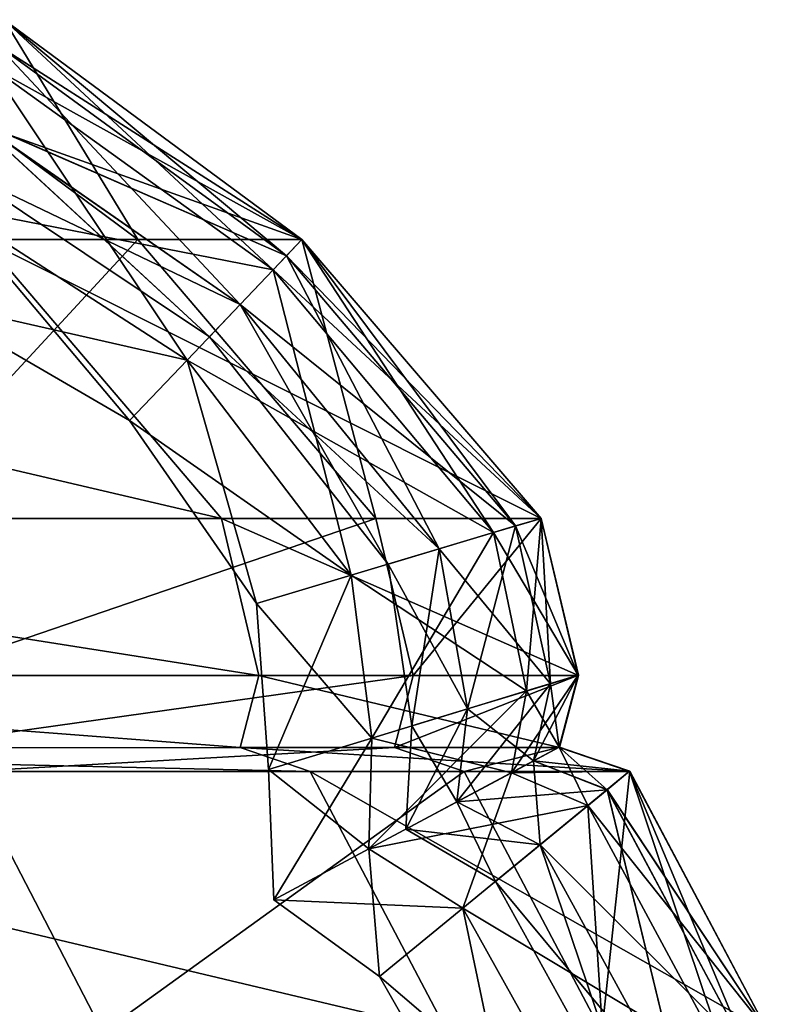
# Model space of a CAD drawing. Header units: millimetres. Extents: x 2387 to 13955, y -4964 to 364.
# Tile 112 of 256: x 4349.16 to 4350.86, y -3066.47 to -3064.23. Entities that reach past the tile are written whole.
import ezdxf

# ---------------------------------------------------------------- set-up
doc = ezdxf.new("R2010")
doc.units = ezdxf.units.MM
doc.header["$MEASUREMENT"] = 0
doc.layers.add('Predefinito', color=7, linetype='Continuous', true_color=0x000000)

# ---------------------------------------------------------------- blocks, each defined once
blk = doc.blocks.new('Blocco 19')
at = {"layer": 'Predefinito'}
for points in [[(905.7139, -790.7521, 100.5813), (906.3871, -791.2522, 100.5138), (905.2671, -791.2522, 53.2125)], [(906.7605, -791.2524, 1033.8804), (906.0837, -790.7522, 1033.8533), (905.363, -790.7523, 1099.2654)], [(905.363, -790.7523, 1099.2654), (906.0363, -791.2524, 1099.3329), (906.7605, -791.2524, 1033.8804)], [(906.3871, -791.2522, 100.5138), (905.7139, -790.7521, 100.5813), (906.0837, -790.7521, 223.9557)], [(906.0835, -790.7521, 828.4639), (906.0522, -790.8583, 829.9167), (906.6952, -791.3209, 829.9182)], [(906.0522, -790.8583, 831.0519), (906.0835, -790.7521, 832.5049), (906.7605, -791.2523, 832.5063)], [(906.0835, -790.752, 816.9714), (906.0667, -790.8091, 823.7943), (906.7255, -791.2892, 823.7963)], [(906.7255, -791.2892, 837.0834), (906.0667, -790.8091, 837.082), (906.0835, -790.7521, 843.6277)], [(906.0667, -790.8091, 826.9911), (906.0835, -790.7521, 828.4639), (906.7605, -791.2523, 828.4654)], [(906.0835, -790.7521, 832.5049), (906.0667, -790.8091, 833.9776), (906.7255, -791.2892, 833.9791)], [(906.7605, -791.2523, 511.7494), (906.0834, -790.752, 511.7465), (906.0835, -790.752, 645.6799)], [(906.7605, -791.2522, 645.6843), (906.0835, -790.752, 645.6799), (906.0834, -790.752, 769.6216)], [(906.0834, -790.752, 769.6216), (906.7605, -791.2522, 769.6265), (906.7605, -791.2522, 645.6843)], [(906.7605, -791.2523, 816.975), (906.7605, -791.2522, 769.6265), (906.0834, -790.752, 769.6216)], [(906.0834, -790.752, 769.6216), (906.0835, -790.752, 816.9714), (906.7605, -791.2523, 816.975)], [(906.7605, -791.2523, 434.4227), (906.0835, -790.752, 434.4212), (906.0834, -790.752, 511.7465)], [(906.0834, -790.752, 511.7465), (906.7605, -791.2523, 511.7494), (906.7605, -791.2523, 434.4227)], [(906.7605, -791.2523, 843.6284), (906.0835, -790.7521, 843.6277), (906.0834, -790.7521, 862.6754)], [(906.0834, -790.7521, 862.6754), (906.7605, -791.2523, 862.6755), (906.7605, -791.2523, 843.6284)], [(906.7605, -791.2523, 862.6755), (906.0834, -790.7521, 862.6754), (906.0835, -790.7521, 902.4497)], [(906.7605, -791.2523, 223.9286), (906.0837, -790.7521, 223.9557), (906.0835, -790.752, 357.2943)], [(906.0835, -790.752, 357.2943), (906.7605, -791.2523, 357.2878), (906.7605, -791.2523, 223.9286)], [(906.0835, -790.752, 645.6799), (906.7605, -791.2522, 645.6843), (906.7605, -791.2523, 511.7494)], [(906.7255, -791.2892, 823.7963), (906.7605, -791.2523, 816.975), (906.0835, -790.752, 816.9714)], [(906.0835, -790.752, 434.4212), (906.7605, -791.2523, 434.4227), (906.7605, -791.2523, 357.2878)], [(906.7605, -791.2523, 357.2878), (906.0835, -790.752, 357.2943), (906.0835, -790.752, 434.4212)], [(906.7605, -791.2524, 960.3763), (906.0835, -790.7521, 960.3695), (906.0837, -790.7522, 1033.8533)], [(906.0835, -790.7521, 843.6277), (906.7605, -791.2523, 843.6284), (906.7255, -791.2892, 837.0834)], [(906.7605, -791.2523, 902.4497), (906.0835, -790.7521, 902.4497), (906.0835, -790.7521, 960.3695)], [(906.0835, -790.7521, 960.3695), (906.7605, -791.2524, 960.3763), (906.7605, -791.2523, 902.4497)], [(906.0835, -790.7521, 902.4497), (906.7605, -791.2523, 902.4497), (906.7605, -791.2523, 862.6755)], [(906.6952, -791.3209, 829.9182), (906.7605, -791.2523, 828.4654), (906.0835, -790.7521, 828.4639)], [(906.7255, -791.2892, 833.9791), (906.7605, -791.2523, 832.5063), (906.0835, -790.7521, 832.5049)], [(906.0837, -790.7521, 223.9557), (906.7605, -791.2523, 223.9286), (906.3871, -791.2522, 100.5138)], [(906.0837, -790.7522, 1033.8533), (906.7605, -791.2524, 1033.8804), (906.7605, -791.2524, 960.3763)], [(906.0667, -790.8091, 823.7943), (906.0163, -790.9802, 826.1548), (906.6202, -791.3997, 826.1564)], [(906.0163, -790.9803, 834.8138), (906.0667, -790.8091, 837.082), (906.7255, -791.2892, 837.0834)], [(906.0163, -790.9802, 826.4138), (906.0667, -790.8091, 826.9911), (906.7255, -791.2892, 826.9927)], [(906.0667, -790.8091, 833.9776), (906.0163, -790.9803, 834.5548), (906.6202, -791.3997, 834.5564)], [(906.7605, -791.2523, 828.4654), (906.7255, -791.2892, 826.9927), (906.0667, -790.8091, 826.9911)], [(906.6202, -791.3997, 826.1564), (906.7255, -791.2892, 823.7963), (906.0667, -790.8091, 823.7943)], [(906.6202, -791.3997, 834.5564), (906.7255, -791.2892, 833.9791), (906.0667, -790.8091, 833.9776)], [(906.0522, -790.8583, 829.9167), (905.9584, -791.177, 830.4343), (906.4993, -791.5268, 830.4359)], [(905.9584, -791.177, 830.5343), (906.0522, -790.8583, 831.0519), (906.6952, -791.3209, 831.0535)], [(906.7605, -791.2523, 832.5063), (906.6952, -791.3209, 831.0535), (906.0522, -790.8583, 831.0519)], [(906.4993, -791.5268, 830.4359), (906.6952, -791.3209, 829.9182), (906.0522, -790.8583, 829.9167)], [(906.0163, -790.9802, 826.1548), (905.9827, -791.0943, 826.2844), (906.5501, -791.4734, 826.2859)], [(905.9827, -791.0943, 826.2844), (906.0163, -790.9802, 826.4138), (906.6202, -791.3997, 826.4154)], [(905.9827, -791.0943, 834.6843), (906.0163, -790.9803, 834.8138), (906.6202, -791.3997, 834.8154)], [(906.0163, -790.9803, 834.5548), (905.9827, -791.0943, 834.6843), (906.5501, -791.4734, 834.6859)], [(906.5501, -791.4734, 826.2859), (906.6202, -791.3997, 826.1564), (906.0163, -790.9802, 826.1548)], [(906.7255, -791.2892, 826.9927), (906.6202, -791.3997, 826.4154), (906.0163, -790.9802, 826.4138)], [(906.7255, -791.2892, 837.0834), (906.6202, -791.3997, 834.8154), (906.0163, -790.9803, 834.8138)], [(906.5501, -791.4734, 834.6859), (906.6202, -791.3997, 834.5564), (906.0163, -790.9803, 834.5548)], [(906.6202, -791.3997, 834.8154), (906.5501, -791.4734, 834.6859), (905.9827, -791.0943, 834.6843)], [(906.6202, -791.3997, 826.4154), (906.5501, -791.4734, 826.2859), (905.9827, -791.0943, 826.2844)], [(905.9584, -791.177, 830.4343), (905.8959, -791.3895, 830.4843), (906.3686, -791.664, 830.4859)], [(905.8959, -791.3895, 830.4843), (905.9584, -791.177, 830.5343), (906.4993, -791.5268, 830.5359)], [(906.3686, -791.664, 830.4859), (906.4993, -791.5268, 830.4359), (905.9584, -791.177, 830.4343)], [(906.6952, -791.3209, 831.0535), (906.4993, -791.5268, 830.5359), (905.9584, -791.177, 830.5343)], [(903.8638, -791.2524, 1133.1046), (904.3975, -791.887, 1133.2129), (906.5775, -791.8869, 1099.3872)], [(906.5775, -791.8869, 1099.3872), (906.0363, -791.2524, 1099.3329), (903.8638, -791.2524, 1133.1046)], [(905.8008, -791.8868, 53.1043), (905.2671, -791.2522, 53.2125), (906.3871, -791.2522, 100.5138)], [(906.3871, -791.2522, 100.5138), (906.9283, -791.8867, 100.4595), (905.8008, -791.8868, 53.1043)], [(907.3041, -791.8868, 1033.9021), (906.7605, -791.2524, 1033.8804), (906.0363, -791.2524, 1099.3329)], [(906.0363, -791.2524, 1099.3329), (906.5775, -791.8869, 1099.3872), (907.3041, -791.8868, 1033.9021)], [(906.9283, -791.8867, 100.4595), (906.3871, -791.2522, 100.5138), (906.7605, -791.2523, 223.9286)], [(906.7605, -791.2523, 828.4654), (906.6952, -791.3209, 829.9182), (907.1962, -791.919, 829.9199)], [(906.6952, -791.3209, 831.0535), (906.7605, -791.2523, 832.5063), (907.3039, -791.8867, 832.5079)], [(906.7605, -791.2523, 816.975), (906.7255, -791.2892, 823.7963), (907.2461, -791.904, 823.7985)], [(907.2461, -791.904, 837.0848), (906.7255, -791.2892, 837.0834), (906.7605, -791.2523, 843.6284)], [(906.7255, -791.2892, 826.9927), (906.7605, -791.2523, 828.4654), (907.3039, -791.8867, 828.467)], [(906.7605, -791.2523, 832.5063), (906.7255, -791.2892, 833.9791), (907.2461, -791.904, 833.9807)], [(906.7605, -791.2522, 645.6843), (907.3039, -791.8866, 645.6887), (907.3039, -791.8866, 511.7523)], [(907.3039, -791.8866, 511.7523), (906.7605, -791.2523, 511.7494), (906.7605, -791.2522, 645.6843)], [(907.3039, -791.8866, 645.6887), (906.7605, -791.2522, 645.6843), (906.7605, -791.2522, 769.6265)], [(906.7605, -791.2522, 769.6265), (907.3039, -791.8866, 769.6315), (907.3039, -791.8866, 645.6887)], [(906.7605, -791.2522, 769.6265), (906.7605, -791.2523, 816.975), (907.3039, -791.8866, 816.9788)], [(907.3039, -791.8866, 816.9788), (907.3039, -791.8866, 769.6315), (906.7605, -791.2522, 769.6265)], [(906.7605, -791.2523, 223.9286), (907.3041, -791.8867, 223.9068), (906.9283, -791.8867, 100.4595)], [(907.3041, -791.8867, 223.9068), (906.7605, -791.2523, 223.9286), (906.7605, -791.2523, 357.2878)], [(906.7605, -791.2523, 357.2878), (907.304, -791.8867, 357.2828), (907.3041, -791.8867, 223.9068)], [(907.2461, -791.904, 823.7985), (907.3039, -791.8866, 816.9788), (906.7605, -791.2523, 816.975)], [(907.3039, -791.8867, 843.6292), (906.7605, -791.2523, 843.6284), (906.7605, -791.2523, 862.6755)], [(906.7605, -791.2523, 862.6755), (907.3039, -791.8867, 862.6757), (907.3039, -791.8867, 843.6292)], [(906.7605, -791.2523, 843.6284), (907.3039, -791.8867, 843.6292), (907.2461, -791.904, 837.0848)], [(907.3039, -791.8866, 434.4242), (906.7605, -791.2523, 434.4227), (906.7605, -791.2523, 511.7494)], [(906.7605, -791.2523, 511.7494), (907.3039, -791.8866, 511.7523), (907.3039, -791.8866, 434.4242)], [(906.7605, -791.2523, 434.4227), (907.3039, -791.8866, 434.4242), (907.304, -791.8867, 357.2828)], [(907.304, -791.8867, 357.2828), (906.7605, -791.2523, 357.2878), (906.7605, -791.2523, 434.4227)], [(907.3039, -791.8867, 902.4497), (906.7605, -791.2523, 902.4497), (906.7605, -791.2524, 960.3763)], [(906.7605, -791.2523, 902.4497), (907.3039, -791.8867, 902.4497), (907.3039, -791.8867, 862.6757)], [(907.3039, -791.8867, 862.6757), (906.7605, -791.2523, 862.6755), (906.7605, -791.2523, 902.4497)], [(907.1962, -791.919, 829.9199), (907.3039, -791.8867, 828.467), (906.7605, -791.2523, 828.4654)], [(907.2461, -791.904, 833.9807), (907.3039, -791.8867, 832.5079), (906.7605, -791.2523, 832.5063)], [(906.7605, -791.2524, 1033.8804), (907.3041, -791.8868, 1033.9021), (907.304, -791.8867, 960.3817)], [(907.304, -791.8867, 960.3817), (906.7605, -791.2524, 960.3763), (906.7605, -791.2524, 1033.8804)], [(906.7605, -791.2524, 960.3763), (907.304, -791.8867, 960.3817), (907.3039, -791.8867, 902.4497)], [(906.7255, -791.2892, 823.7963), (906.6202, -791.3997, 826.1564), (907.0724, -791.956, 826.158)], [(906.6202, -791.3997, 834.8154), (906.7255, -791.2892, 837.0834), (907.2461, -791.904, 837.0848)], [(906.6202, -791.3997, 826.4154), (906.7255, -791.2892, 826.9927), (907.2461, -791.904, 826.9942)], [(906.7255, -791.2892, 833.9791), (906.6202, -791.3997, 834.5564), (907.0724, -791.956, 834.558)], [(907.3039, -791.8867, 828.467), (907.2461, -791.904, 826.9942), (906.7255, -791.2892, 826.9927)], [(907.0724, -791.956, 826.158), (907.2461, -791.904, 823.7985), (906.7255, -791.2892, 823.7963)], [(907.0724, -791.956, 834.558), (907.2461, -791.904, 833.9807), (906.7255, -791.2892, 833.9791)], [(906.6952, -791.3209, 829.9182), (906.4993, -791.5268, 830.4359), (906.8726, -792.0158, 830.4375)], [(906.4993, -791.5268, 830.5359), (906.6952, -791.3209, 831.0535), (907.1962, -791.919, 831.0551)], [(907.3039, -791.8867, 832.5079), (907.1962, -791.919, 831.0551), (906.6952, -791.3209, 831.0535)], [(906.8726, -792.0158, 830.4375), (907.1962, -791.919, 829.9199), (906.6952, -791.3209, 829.9182)], [(906.4993, -791.5268, 830.5359), (906.3686, -791.664, 830.4859), (905.8959, -791.3895, 830.4843)], [(906.6202, -791.3997, 826.1564), (906.5501, -791.4734, 826.2859), (906.9565, -791.9906, 826.2875)], [(906.5501, -791.4734, 834.6859), (906.6202, -791.3997, 834.8154), (907.0724, -791.956, 834.817)], [(906.5501, -791.4734, 826.2859), (906.6202, -791.3997, 826.4154), (907.0724, -791.956, 826.417)], [(906.6202, -791.3997, 834.5564), (906.5501, -791.4734, 834.6859), (906.9565, -791.9907, 834.6874)], [(906.9565, -791.9906, 826.2875), (907.0724, -791.956, 826.158), (906.6202, -791.3997, 826.1564)], [(907.2461, -791.904, 837.0848), (907.0724, -791.956, 834.817), (906.6202, -791.3997, 834.8154)], [(907.2461, -791.904, 826.9942), (907.0724, -791.956, 826.417), (906.6202, -791.3997, 826.4154)], [(906.9565, -791.9907, 834.6874), (907.0724, -791.956, 834.558), (906.6202, -791.3997, 834.5564)], [(907.0724, -791.956, 834.817), (906.9565, -791.9907, 834.6874), (906.5501, -791.4734, 834.6859)], [(907.0724, -791.956, 826.417), (906.9565, -791.9906, 826.2875), (906.5501, -791.4734, 826.2859)], [(906.4993, -791.5268, 830.4359), (906.3686, -791.664, 830.4859), (906.657, -792.0803, 830.4875)], [(906.3686, -791.664, 830.4859), (906.4993, -791.5268, 830.5359), (906.8726, -792.0158, 830.5375)], [(906.657, -792.0803, 830.4875), (906.8726, -792.0158, 830.4375), (906.4993, -791.5268, 830.4359)], [(907.1962, -791.919, 831.0551), (906.8726, -792.0158, 830.5375), (906.4993, -791.5268, 830.5359)], [(906.8726, -792.0158, 830.5375), (906.657, -792.0803, 830.4875), (906.3686, -791.664, 830.4859)], [(906.6623, -792.2441, 1099.3958), (906.5775, -791.8869, 1099.3872), (904.3975, -791.887, 1133.2129)], [(904.3975, -791.887, 1133.2129), (904.4819, -792.2445, 1133.2301), (906.6623, -792.2441, 1099.3958)], [(905.8852, -792.2443, 53.087), (905.8008, -791.8868, 53.1043), (906.9283, -791.8867, 100.4595)], [(906.9283, -791.8867, 100.4595), (907.0132, -792.244, 100.4509), (905.8852, -792.2443, 53.087)], [(907.3888, -792.2439, 1033.9056), (907.3041, -791.8868, 1033.9021), (906.5775, -791.8869, 1099.3872)], [(906.5775, -791.8869, 1099.3872), (906.6623, -792.2441, 1099.3958), (907.3888, -792.2439, 1033.9056)], [(907.0132, -792.244, 100.4509), (906.9283, -791.8867, 100.4595), (907.3041, -791.8867, 223.9068)], [(907.3041, -791.8867, 223.9068), (907.3888, -792.2437, 223.9034), (907.0132, -792.244, 100.4509)], [(907.3039, -791.8867, 828.467), (907.1962, -791.919, 829.9199), (907.2711, -792.2793, 829.9205)], [(907.1962, -791.919, 831.0551), (907.3039, -791.8867, 832.5079), (907.3884, -792.2436, 832.5087)], [(907.3039, -791.8866, 816.9788), (907.2461, -791.904, 823.7985), (907.3254, -792.2628, 823.7993)], [(907.3254, -792.2628, 837.0854), (907.2461, -791.904, 837.0848), (907.3039, -791.8867, 843.6292)], [(907.2461, -791.904, 826.9942), (907.3039, -791.8867, 828.467), (907.3884, -792.2436, 828.4677)], [(907.3039, -791.8867, 832.5079), (907.2461, -791.904, 833.9807), (907.3254, -792.2628, 833.9814)], [(907.2711, -792.2793, 829.9205), (907.3884, -792.2436, 828.4677), (907.3039, -791.8867, 828.467)], [(907.3884, -792.2435, 645.6906), (907.3039, -791.8866, 645.6887), (907.3039, -791.8866, 769.6315)], [(907.3039, -791.8866, 769.6315), (907.3884, -792.2435, 769.6337), (907.3884, -792.2435, 645.6906)], [(907.3039, -791.8866, 645.6887), (907.3884, -792.2435, 645.6906), (907.3884, -792.2436, 511.7536)], [(907.3884, -792.2436, 511.7536), (907.3039, -791.8866, 511.7523), (907.3039, -791.8866, 645.6887)], [(907.3884, -792.2436, 816.9805), (907.3884, -792.2435, 769.6337), (907.3039, -791.8866, 769.6315)], [(907.3039, -791.8866, 769.6315), (907.3039, -791.8866, 816.9788), (907.3884, -792.2436, 816.9805)], [(907.3254, -792.2628, 823.7993), (907.3884, -792.2436, 816.9805), (907.3039, -791.8866, 816.9788)], [(907.3884, -792.2436, 434.4248), (907.3039, -791.8866, 434.4242), (907.3039, -791.8866, 511.7523)], [(907.3039, -791.8866, 511.7523), (907.3884, -792.2436, 511.7536), (907.3884, -792.2436, 434.4248)], [(907.3039, -791.8866, 434.4242), (907.3884, -792.2436, 434.4248), (907.3885, -792.2436, 357.2821)], [(907.3885, -792.2436, 357.2821), (907.304, -791.8867, 357.2828), (907.3039, -791.8866, 434.4242)], [(907.3884, -792.2436, 843.6296), (907.3039, -791.8867, 843.6292), (907.3039, -791.8867, 862.6757)], [(907.3039, -791.8867, 862.6757), (907.3884, -792.2437, 862.6758), (907.3884, -792.2436, 843.6296)], [(907.3039, -791.8867, 843.6292), (907.3884, -792.2436, 843.6296), (907.3254, -792.2628, 837.0854)], [(907.3884, -792.2437, 902.4497), (907.3039, -791.8867, 902.4497), (907.304, -791.8867, 960.3817)], [(907.3039, -791.8867, 902.4497), (907.3884, -792.2437, 902.4497), (907.3884, -792.2437, 862.6758)], [(907.3884, -792.2437, 862.6758), (907.3039, -791.8867, 862.6757), (907.3039, -791.8867, 902.4497)], [(907.3254, -792.2628, 833.9814), (907.3884, -792.2436, 832.5087), (907.3039, -791.8867, 832.5079)], [(907.3885, -792.2437, 960.3826), (907.304, -791.8867, 960.3817), (907.3041, -791.8868, 1033.9021)], [(907.3888, -792.2437, 223.9034), (907.3041, -791.8867, 223.9068), (907.304, -791.8867, 357.2828)], [(907.304, -791.8867, 357.2828), (907.3885, -792.2436, 357.2821), (907.3888, -792.2437, 223.9034)], [(907.304, -791.8867, 960.3817), (907.3885, -792.2437, 960.3826), (907.3884, -792.2437, 902.4497)], [(907.3041, -791.8868, 1033.9021), (907.3888, -792.2439, 1033.9056), (907.3885, -792.2437, 960.3826)], [(907.2461, -791.904, 823.7985), (907.0724, -791.956, 826.158), (907.1365, -792.3203, 826.1587)], [(907.0724, -791.956, 834.817), (907.2461, -791.904, 837.0848), (907.3254, -792.2628, 837.0854)], [(907.0724, -791.956, 826.417), (907.2461, -791.904, 826.9942), (907.3254, -792.2628, 826.9949)], [(907.2461, -791.904, 833.9807), (907.0724, -791.956, 834.558), (907.1365, -792.3203, 834.5587)], [(907.1365, -792.3203, 826.1587), (907.3254, -792.2628, 823.7993), (907.2461, -791.904, 823.7985)], [(907.1365, -792.3203, 834.5587), (907.3254, -792.2628, 833.9814), (907.2461, -791.904, 833.9807)], [(907.3884, -792.2436, 828.4677), (907.3254, -792.2628, 826.9949), (907.2461, -791.904, 826.9942)], [(907.1962, -791.919, 829.9199), (906.8726, -792.0158, 830.4375), (906.9192, -792.3864, 830.4382)], [(906.8726, -792.0158, 830.5375), (907.1962, -791.919, 831.0551), (907.2711, -792.2793, 831.0558)], [(906.9192, -792.3864, 830.4382), (907.2711, -792.2793, 829.9205), (907.1962, -791.919, 829.9199)], [(907.3884, -792.2436, 832.5087), (907.2711, -792.2793, 831.0558), (907.1962, -791.919, 831.0551)], [(907.0724, -791.956, 826.158), (906.9565, -791.9906, 826.2875), (907.0105, -792.3586, 826.2881)], [(906.9565, -791.9907, 834.6874), (907.0724, -791.956, 834.817), (907.1365, -792.3203, 834.8176)], [(906.9565, -791.9906, 826.2875), (907.0724, -791.956, 826.417), (907.1365, -792.3203, 826.4177)], [(907.0724, -791.956, 834.558), (906.9565, -791.9907, 834.6874), (907.0105, -792.3586, 834.6882)], [(907.0105, -792.3586, 826.2881), (907.1365, -792.3203, 826.1587), (907.0724, -791.956, 826.158)], [(907.0105, -792.3586, 834.6882), (907.1365, -792.3203, 834.5587), (907.0724, -791.956, 834.558)], [(907.3254, -792.2628, 837.0854), (907.1365, -792.3203, 834.8176), (907.0724, -791.956, 834.817)], [(907.3254, -792.2628, 826.9949), (907.1365, -792.3203, 826.4177), (907.0724, -791.956, 826.417)], [(907.1365, -792.3203, 826.4177), (907.0105, -792.3586, 826.2881), (906.9565, -791.9906, 826.2875)], [(907.1365, -792.3203, 834.8176), (907.0105, -792.3586, 834.6882), (906.9565, -791.9907, 834.6874)], [(906.8726, -792.0158, 830.4375), (906.657, -792.0803, 830.4875), (906.6847, -792.4578, 830.4882)], [(906.657, -792.0803, 830.4875), (906.8726, -792.0158, 830.5375), (906.9192, -792.3864, 830.5381)], [(906.6847, -792.4578, 830.4882), (906.9192, -792.3864, 830.4382), (906.8726, -792.0158, 830.4375)], [(907.2711, -792.2793, 831.0558), (906.9192, -792.3864, 830.5381), (906.8726, -792.0158, 830.5375)], [(906.9192, -792.3864, 830.5381), (906.6847, -792.4578, 830.4882), (906.657, -792.0803, 830.4875)], [(904.4819, -792.2445, 1133.2301), (904.4405, -792.4087, 1133.2218), (906.6198, -792.4081, 1099.3916)], [(906.6198, -792.4081, 1099.3916), (906.6623, -792.2441, 1099.3958), (904.4819, -792.2445, 1133.2301)], [(905.8439, -792.4085, 53.0953), (905.8852, -792.2443, 53.087), (907.0132, -792.244, 100.4509)], [(907.0132, -792.244, 100.4509), (906.9706, -792.4079, 100.4551), (905.8439, -792.4085, 53.0953)], [(906.6623, -792.2441, 1099.3958), (906.6198, -792.4081, 1099.3916), (907.3458, -792.4077, 1033.9038)], [(907.3458, -792.4077, 1033.9038), (907.3888, -792.2439, 1033.9056), (906.6623, -792.2441, 1099.3958)], [(907.3888, -792.2437, 223.9034), (907.3458, -792.4076, 223.9051), (906.9706, -792.4079, 100.4551)], [(906.9706, -792.4079, 100.4551), (907.0132, -792.244, 100.4509), (907.3888, -792.2437, 223.9034)], [(907.3884, -792.2436, 828.4677), (907.2711, -792.2793, 829.9205), (907.237, -792.4653, 829.9208)], [(907.237, -792.4653, 829.9208), (907.3451, -792.4074, 828.4679), (907.3884, -792.2436, 828.4677)], [(907.2711, -792.2793, 831.0558), (907.3884, -792.2436, 832.5087), (907.3451, -792.4074, 832.5089)], [(907.3884, -792.2436, 816.9805), (907.3254, -792.2628, 823.7993), (907.287, -792.4384, 823.7997)], [(907.287, -792.4384, 823.7997), (907.3451, -792.4073, 816.9811), (907.3884, -792.2436, 816.9805)], [(907.3884, -792.2436, 843.6296), (907.3451, -792.4074, 843.6297), (907.287, -792.4385, 837.0856)], [(907.287, -792.4385, 837.0856), (907.3254, -792.2628, 837.0854), (907.3884, -792.2436, 843.6296)], [(907.3884, -792.2436, 832.5087), (907.3254, -792.2628, 833.9814), (907.287, -792.4385, 833.9817)], [(907.287, -792.4385, 833.9817), (907.3451, -792.4074, 832.5089), (907.3884, -792.2436, 832.5087)], [(907.3254, -792.2628, 826.9949), (907.3884, -792.2436, 828.4677), (907.3451, -792.4074, 828.4679)], [(907.3451, -792.4073, 645.6913), (907.3884, -792.2435, 645.6906), (907.3884, -792.2435, 769.6337)], [(907.3884, -792.2435, 769.6337), (907.3451, -792.4073, 769.6345), (907.3451, -792.4073, 645.6913)], [(907.3884, -792.2435, 645.6906), (907.3451, -792.4073, 645.6913), (907.3451, -792.4073, 511.7541)], [(907.3451, -792.4073, 511.7541), (907.3884, -792.2436, 511.7536), (907.3884, -792.2435, 645.6906)], [(907.3884, -792.2435, 769.6337), (907.3884, -792.2436, 816.9805), (907.3451, -792.4073, 816.9811)], [(907.3451, -792.4073, 816.9811), (907.3451, -792.4073, 769.6345), (907.3884, -792.2435, 769.6337)], [(907.3451, -792.4074, 843.6297), (907.3884, -792.2436, 843.6296), (907.3884, -792.2437, 862.6758)], [(907.3451, -792.4073, 434.425), (907.3884, -792.2436, 434.4248), (907.3884, -792.2436, 511.7536)], [(907.3884, -792.2436, 511.7536), (907.3451, -792.4073, 511.7541), (907.3451, -792.4073, 434.425)], [(907.3884, -792.2436, 434.4248), (907.3451, -792.4073, 434.425), (907.3453, -792.4074, 357.2826)], [(907.3884, -792.2437, 862.6758), (907.3451, -792.4074, 862.6758), (907.3451, -792.4074, 843.6297)], [(907.3451, -792.4074, 902.4497), (907.3884, -792.2437, 902.4497), (907.3885, -792.2437, 960.3826)], [(907.3885, -792.2437, 960.3826), (907.3453, -792.4075, 960.3822), (907.3451, -792.4074, 902.4497)], [(907.3884, -792.2437, 902.4497), (907.3451, -792.4074, 902.4497), (907.3451, -792.4074, 862.6758)], [(907.3451, -792.4074, 862.6758), (907.3884, -792.2437, 862.6758), (907.3884, -792.2437, 902.4497)], [(907.3885, -792.2436, 357.2821), (907.3453, -792.4074, 357.2826), (907.3458, -792.4076, 223.9051)], [(907.3453, -792.4074, 357.2826), (907.3885, -792.2436, 357.2821), (907.3884, -792.2436, 434.4248)], [(907.3453, -792.4075, 960.3822), (907.3885, -792.2437, 960.3826), (907.3888, -792.2439, 1033.9056)], [(907.3888, -792.2439, 1033.9056), (907.3458, -792.4077, 1033.9038), (907.3453, -792.4075, 960.3822)], [(907.3458, -792.4076, 223.9051), (907.3888, -792.2437, 223.9034), (907.3885, -792.2436, 357.2821)], [(907.3254, -792.2628, 823.7993), (907.1365, -792.3203, 826.1587), (907.1129, -792.5317, 826.1589)], [(907.1129, -792.5317, 826.1589), (907.287, -792.4384, 823.7997), (907.3254, -792.2628, 823.7993)], [(907.3254, -792.2628, 833.9814), (907.1365, -792.3203, 834.5587), (907.1129, -792.5317, 834.559)], [(907.1129, -792.5317, 834.559), (907.287, -792.4385, 833.9817), (907.3254, -792.2628, 833.9814)], [(907.1365, -792.3203, 834.8176), (907.3254, -792.2628, 837.0854), (907.287, -792.4385, 837.0856)], [(907.1365, -792.3203, 826.4177), (907.3254, -792.2628, 826.9949), (907.287, -792.4385, 826.9952)], [(907.3451, -792.4074, 828.4679), (907.287, -792.4385, 826.9952), (907.3254, -792.2628, 826.9949)], [(907.2711, -792.2793, 829.9205), (906.9192, -792.3864, 830.4382), (906.9126, -792.6389, 830.4384)], [(906.9126, -792.6389, 830.4384), (907.237, -792.4653, 829.9208), (907.2711, -792.2793, 829.9205)], [(906.9192, -792.3864, 830.5381), (907.2711, -792.2793, 831.0558), (907.237, -792.4653, 831.056)], [(907.3451, -792.4074, 832.5089), (907.237, -792.4653, 831.056), (907.2711, -792.2793, 831.0558)], [(907.1365, -792.3203, 826.1587), (907.0105, -792.3586, 826.2881), (906.9968, -792.5938, 826.2885)], [(906.9968, -792.5938, 826.2885), (907.1129, -792.5317, 826.1589), (907.1365, -792.3203, 826.1587)], [(907.1365, -792.3203, 834.5587), (907.0105, -792.3586, 834.6882), (906.9968, -792.5938, 834.6884)], [(906.9968, -792.5938, 834.6884), (907.1129, -792.5317, 834.559), (907.1365, -792.3203, 834.5587)], [(907.0105, -792.3586, 834.6882), (907.1365, -792.3203, 834.8176), (907.1129, -792.5317, 834.8179)], [(907.0105, -792.3586, 826.2881), (907.1365, -792.3203, 826.4177), (907.1129, -792.5317, 826.418)], [(907.287, -792.4385, 837.0856), (907.1129, -792.5317, 834.8179), (907.1365, -792.3203, 834.8176)], [(907.287, -792.4385, 826.9952), (907.1129, -792.5317, 826.418), (907.1365, -792.3203, 826.4177)], [(907.1129, -792.5317, 834.8179), (906.9968, -792.5938, 834.6884), (907.0105, -792.3586, 834.6882)], [(907.1129, -792.5317, 826.418), (906.9968, -792.5938, 826.2885), (907.0105, -792.3586, 826.2881)], [(906.9192, -792.3864, 830.4382), (906.6847, -792.4578, 830.4882), (906.6965, -792.7546, 830.4884)], [(906.6847, -792.4578, 830.4882), (906.9192, -792.3864, 830.5381), (906.9126, -792.6389, 830.5385)], [(906.6965, -792.7546, 830.4884), (906.9126, -792.6389, 830.4384), (906.9192, -792.3864, 830.4382)], [(907.237, -792.4653, 831.056), (906.9126, -792.6389, 830.5385), (906.9192, -792.3864, 830.5381)], [(906.7788, -792.4627, 1099.4075), (906.6198, -792.4081, 1099.3916), (904.4405, -792.4087, 1133.2218)], [(904.4405, -792.4087, 1133.2218), (904.5967, -792.463, 1133.2534), (906.7788, -792.4627, 1099.4075)], [(906, -792.4629, 53.0638), (905.8439, -792.4085, 53.0953), (906.9706, -792.4079, 100.4551)], [(906.9706, -792.4079, 100.4551), (907.1296, -792.4625, 100.4392), (906, -792.4629, 53.0638)], [(907.5058, -792.4624, 1033.9103), (907.3458, -792.4077, 1033.9038), (906.6198, -792.4081, 1099.3916)], [(906.6198, -792.4081, 1099.3916), (906.7788, -792.4627, 1099.4075), (907.5058, -792.4624, 1033.9103)], [(907.1296, -792.4625, 100.4392), (906.9706, -792.4079, 100.4551), (907.3458, -792.4076, 223.9051)], [(907.3458, -792.4076, 223.9051), (907.5058, -792.4623, 223.8987), (907.1296, -792.4625, 100.4392)], [(907.3451, -792.4074, 828.4679), (907.237, -792.4653, 829.9208), (907.4106, -792.54, 829.9211)], [(907.237, -792.4653, 831.056), (907.3451, -792.4074, 832.5089), (907.5054, -792.4622, 832.5093)], [(907.5054, -792.4621, 816.9818), (907.3451, -792.4073, 816.9811), (907.287, -792.4384, 823.7997)], [(907.287, -792.4385, 837.0856), (907.3451, -792.4074, 843.6297), (907.5054, -792.4622, 843.6299)], [(907.287, -792.4385, 826.9952), (907.3451, -792.4074, 828.4679), (907.5054, -792.4622, 828.4683)], [(907.3451, -792.4074, 832.5089), (907.287, -792.4385, 833.9817), (907.4545, -792.504, 833.982)], [(907.3451, -792.4073, 645.6913), (907.5054, -792.4621, 645.6923), (907.5054, -792.4621, 511.7547)], [(907.5054, -792.4621, 511.7547), (907.3451, -792.4073, 511.7541), (907.3451, -792.4073, 645.6913)], [(907.5054, -792.4621, 645.6923), (907.3451, -792.4073, 645.6913), (907.3451, -792.4073, 769.6345)], [(907.3451, -792.4073, 769.6345), (907.5054, -792.4621, 769.6354), (907.5054, -792.4621, 645.6923)], [(907.3451, -792.4073, 816.9811), (907.5054, -792.4621, 816.9818), (907.5054, -792.4621, 769.6354)], [(907.5054, -792.4621, 769.6354), (907.3451, -792.4073, 769.6345), (907.3451, -792.4073, 816.9811)], [(907.3451, -792.4073, 434.425), (907.5054, -792.4621, 434.4254), (907.5055, -792.4622, 357.2811)], [(907.5055, -792.4622, 357.2811), (907.3453, -792.4074, 357.2826), (907.3451, -792.4073, 434.425)], [(907.5054, -792.4621, 434.4254), (907.3451, -792.4073, 434.425), (907.3451, -792.4073, 511.7541)], [(907.3451, -792.4073, 511.7541), (907.5054, -792.4621, 511.7547), (907.5054, -792.4621, 434.4254)], [(907.5054, -792.4622, 862.6759), (907.5054, -792.4622, 843.6299), (907.3451, -792.4074, 843.6297)], [(907.3451, -792.4074, 843.6297), (907.3451, -792.4074, 862.6758), (907.5054, -792.4622, 862.6759)], [(907.3451, -792.4074, 902.4497), (907.5054, -792.4622, 902.4497), (907.5054, -792.4622, 862.6759)], [(907.5054, -792.4622, 862.6759), (907.3451, -792.4074, 862.6758), (907.3451, -792.4074, 902.4497)], [(907.5054, -792.4622, 902.4497), (907.3451, -792.4074, 902.4497), (907.3453, -792.4075, 960.3822)], [(907.4106, -792.54, 829.9211), (907.5054, -792.4622, 828.4683), (907.3451, -792.4074, 828.4679)], [(907.4545, -792.504, 833.982), (907.5054, -792.4622, 832.5093), (907.3451, -792.4074, 832.5089)], [(907.5058, -792.4623, 223.8987), (907.3458, -792.4076, 223.9051), (907.3453, -792.4074, 357.2826)], [(907.3453, -792.4074, 357.2826), (907.5055, -792.4622, 357.2811), (907.5058, -792.4623, 223.8987)], [(907.5055, -792.4623, 960.3837), (907.3453, -792.4075, 960.3822), (907.3458, -792.4077, 1033.9038)], [(907.3453, -792.4075, 960.3822), (907.5055, -792.4623, 960.3837), (907.5054, -792.4622, 902.4497)], [(907.3458, -792.4077, 1033.9038), (907.5058, -792.4624, 1033.9103), (907.5055, -792.4623, 960.3837)], [(907.287, -792.4384, 823.7997), (907.1129, -792.5317, 826.1589), (907.3019, -792.6293, 826.1592)], [(907.1129, -792.5317, 834.8179), (907.287, -792.4385, 837.0856), (907.4545, -792.504, 837.0859)], [(907.1129, -792.5317, 826.418), (907.287, -792.4385, 826.9952), (907.4545, -792.504, 826.9955)], [(907.287, -792.4385, 833.9817), (907.1129, -792.5317, 834.559), (907.3019, -792.6293, 834.5592)], [(907.287, -792.4384, 823.7997), (907.4545, -792.5039, 823.8002), (907.5054, -792.4621, 816.9818)], [(907.3019, -792.6293, 826.1592), (907.4545, -792.5039, 823.8002), (907.287, -792.4384, 823.7997)], [(907.5054, -792.4622, 843.6299), (907.4545, -792.504, 837.0859), (907.287, -792.4385, 837.0856)], [(907.5054, -792.4622, 828.4683), (907.4545, -792.504, 826.9955), (907.287, -792.4385, 826.9952)], [(907.3019, -792.6293, 834.5592), (907.4545, -792.504, 833.982), (907.287, -792.4385, 833.9817)], [(906, -792.4629, 53.0638), (906.3075, -793.0558, 53.0016), (904.1232, -793.0558, 43.9464)], [(907.0915, -793.0558, 1099.4387), (906.7788, -792.4627, 1099.4075), (904.5967, -792.463, 1133.2534)], [(904.5967, -792.463, 1133.2534), (904.9042, -793.056, 1133.3156), (907.0915, -793.0558, 1099.4387)], [(906.3075, -793.0558, 53.0016), (906, -792.4629, 53.0638), (907.1296, -792.4625, 100.4392)], [(907.1296, -792.4625, 100.4392), (907.4424, -793.0557, 100.4079), (906.3075, -793.0558, 53.0016)], [(906.9126, -792.6389, 830.5385), (906.6965, -792.7546, 830.4884), (906.6847, -792.4578, 830.4882)], [(907.8207, -793.0558, 1033.9229), (907.5058, -792.4624, 1033.9103), (906.7788, -792.4627, 1099.4075)], [(906.7788, -792.4627, 1099.4075), (907.0915, -793.0558, 1099.4387), (907.8207, -793.0558, 1033.9229)], [(907.237, -792.4653, 829.9208), (906.9126, -792.6389, 830.4384), (907.1263, -792.7734, 830.4387)], [(906.9126, -792.6389, 830.5385), (907.237, -792.4653, 831.056), (907.4106, -792.54, 831.0564)], [(907.1263, -792.7734, 830.4387), (907.4106, -792.54, 829.9211), (907.237, -792.4653, 829.9208)], [(907.4424, -793.0557, 100.4079), (907.1296, -792.4625, 100.4392), (907.5058, -792.4623, 223.8987)], [(907.5054, -792.4622, 832.5093), (907.4106, -792.54, 831.0564), (907.237, -792.4653, 831.056)], [(907.5054, -792.4622, 828.4683), (907.4106, -792.54, 829.9211), (907.7317, -793.1371, 829.9229)], [(907.4106, -792.54, 831.0564), (907.5054, -792.4622, 832.5093), (907.8205, -793.0557, 832.511)], [(907.5058, -792.4623, 223.8987), (907.8207, -793.0557, 223.886), (907.4424, -793.0557, 100.4079)], [(907.8205, -793.0556, 816.9861), (907.5054, -792.4621, 816.9818), (907.4545, -792.5039, 823.8002)], [(907.4545, -792.504, 837.0859), (907.5054, -792.4622, 843.6299), (907.8205, -793.0557, 843.6307)], [(907.4545, -792.504, 826.9955), (907.5054, -792.4622, 828.4683), (907.8205, -793.0557, 828.47)], [(907.5054, -792.4622, 832.5093), (907.4545, -792.504, 833.982), (907.7728, -793.0994, 833.9838)], [(907.5054, -792.4621, 645.6923), (907.8205, -793.0555, 645.6973), (907.8205, -793.0556, 511.7581)], [(907.8205, -793.0556, 511.7581), (907.5054, -792.4621, 511.7547), (907.5054, -792.4621, 645.6923)], [(907.8205, -793.0555, 645.6973), (907.5054, -792.4621, 645.6923), (907.5054, -792.4621, 769.6354)], [(907.5054, -792.4621, 769.6354), (907.8205, -793.0555, 769.6412), (907.8205, -793.0555, 645.6973)], [(907.5054, -792.4621, 816.9818), (907.8205, -793.0556, 816.9861), (907.8205, -793.0555, 769.6412)], [(907.8205, -793.0555, 769.6412), (907.5054, -792.4621, 769.6354), (907.5054, -792.4621, 816.9818)], [(907.5054, -792.4621, 434.4254), (907.8205, -793.0556, 434.427), (907.8205, -793.0556, 357.2783)], [(907.8205, -793.0556, 357.2783), (907.5055, -792.4622, 357.2811), (907.5054, -792.4621, 434.4254)], [(907.8205, -793.0556, 434.427), (907.5054, -792.4621, 434.4254), (907.5054, -792.4621, 511.7547)], [(907.5054, -792.4621, 511.7547), (907.8205, -793.0556, 511.7581), (907.8205, -793.0556, 434.427)], [(907.5054, -792.4622, 843.6299), (907.5054, -792.4622, 862.6759), (907.8205, -793.0557, 862.6761)], [(907.8205, -793.0557, 862.6761), (907.8205, -793.0557, 843.6307), (907.5054, -792.4622, 843.6299)], [(907.5054, -792.4622, 902.4497), (907.8205, -793.0557, 902.4497), (907.8205, -793.0557, 862.6761)], [(907.8205, -793.0557, 862.6761), (907.5054, -792.4622, 862.6759), (907.5054, -792.4622, 902.4497)], [(907.8205, -793.0557, 902.4497), (907.5054, -792.4622, 902.4497), (907.5055, -792.4623, 960.3837)], [(907.7317, -793.1371, 829.9229), (907.8205, -793.0557, 828.47), (907.5054, -792.4622, 828.4683)], [(907.7728, -793.0994, 833.9838), (907.8205, -793.0557, 832.511), (907.5054, -792.4622, 832.5093)], [(907.8207, -793.0557, 223.886), (907.5058, -792.4623, 223.8987), (907.5055, -792.4622, 357.2811)], [(907.5055, -792.4622, 357.2811), (907.8205, -793.0556, 357.2783), (907.8207, -793.0557, 223.886)], [(907.8205, -793.0558, 960.387), (907.5055, -792.4623, 960.3837), (907.5058, -792.4624, 1033.9103)], [(907.5055, -792.4623, 960.3837), (907.8205, -793.0558, 960.387), (907.8205, -793.0557, 902.4497)], [(907.5058, -792.4624, 1033.9103), (907.8207, -793.0558, 1033.9229), (907.8205, -793.0558, 960.387)], [(907.4545, -792.504, 837.0859), (907.3019, -792.6293, 834.8182), (907.1129, -792.5317, 834.8179)], [(907.4545, -792.504, 826.9955), (907.3019, -792.6293, 826.4182), (907.1129, -792.5317, 826.418)], [(907.4545, -792.5039, 823.8002), (907.3019, -792.6293, 826.1592), (907.6299, -793.2304, 826.1611)], [(907.3019, -792.6293, 834.8182), (907.4545, -792.504, 837.0859), (907.7728, -793.0994, 837.0875)], [(907.3019, -792.6293, 826.4182), (907.4545, -792.504, 826.9955), (907.7728, -793.0994, 826.9973)], [(907.4545, -792.504, 833.982), (907.3019, -792.6293, 834.5592), (907.6299, -793.2305, 834.561)], [(907.4545, -792.5039, 823.8002), (907.7728, -793.0993, 823.8026), (907.8205, -793.0556, 816.9861)], [(907.6299, -793.2304, 826.1611), (907.7728, -793.0993, 823.8026), (907.4545, -792.5039, 823.8002)], [(907.8205, -793.0557, 843.6307), (907.7728, -793.0994, 837.0875), (907.4545, -792.504, 837.0859)], [(907.8205, -793.0557, 828.47), (907.7728, -793.0994, 826.9973), (907.4545, -792.504, 826.9955)], [(907.6299, -793.2305, 834.561), (907.7728, -793.0994, 833.9838), (907.4545, -792.504, 833.982)], [(907.4106, -792.54, 831.0564), (907.1263, -792.7734, 830.5387), (906.9126, -792.6389, 830.5385)], [(907.1129, -792.5317, 826.1589), (906.9968, -792.5938, 826.2885), (907.2001, -792.7128, 826.2888)], [(906.9968, -792.5938, 834.6884), (907.1129, -792.5317, 834.8179), (907.3019, -792.6293, 834.8182)], [(906.9968, -792.5938, 826.2885), (907.1129, -792.5317, 826.418), (907.3019, -792.6293, 826.4182)], [(907.1129, -792.5317, 834.559), (906.9968, -792.5938, 834.6884), (907.2001, -792.7129, 834.6887)], [(907.2001, -792.7128, 826.2888), (907.3019, -792.6293, 826.1592), (907.1129, -792.5317, 826.1589)], [(907.2001, -792.7129, 834.6887), (907.3019, -792.6293, 834.5592), (907.1129, -792.5317, 834.559)], [(907.4106, -792.54, 829.9211), (907.1263, -792.7734, 830.4387), (907.4653, -793.3812, 830.4406)], [(907.1263, -792.7734, 830.5387), (907.4106, -792.54, 831.0564), (907.7317, -793.1371, 831.0582)], [(907.8205, -793.0557, 832.511), (907.7317, -793.1371, 831.0582), (907.4106, -792.54, 831.0564)], [(907.4653, -793.3812, 830.4406), (907.7317, -793.1371, 829.9229), (907.4106, -792.54, 829.9211)], [(907.3019, -792.6293, 834.8182), (907.2001, -792.7129, 834.6887), (906.9968, -792.5938, 834.6884)], [(907.3019, -792.6293, 826.4182), (907.2001, -792.7128, 826.2888), (906.9968, -792.5938, 826.2885)], [(907.3019, -792.6293, 826.1592), (907.2001, -792.7128, 826.2888), (907.5345, -793.3178, 826.2905)], [(907.2001, -792.7129, 834.6887), (907.3019, -792.6293, 834.8182), (907.6299, -793.2305, 834.8201)], [(907.2001, -792.7128, 826.2888), (907.3019, -792.6293, 826.4182), (907.6299, -793.2304, 826.42)], [(907.3019, -792.6293, 834.5592), (907.2001, -792.7129, 834.6887), (907.5345, -793.3179, 834.6906)], [(907.5345, -793.3178, 826.2905), (907.6299, -793.2304, 826.1611), (907.3019, -792.6293, 826.1592)], [(907.7728, -793.0994, 837.0875), (907.6299, -793.2305, 834.8201), (907.3019, -792.6293, 834.8182)], [(907.7728, -793.0994, 826.9973), (907.6299, -793.2304, 826.42), (907.3019, -792.6293, 826.4182)], [(907.5345, -793.3179, 834.6906), (907.6299, -793.2305, 834.561), (907.3019, -792.6293, 834.5592)], [(906.9126, -792.6389, 830.4384), (906.6965, -792.7546, 830.4884), (906.9368, -792.929, 830.4888)], [(906.6965, -792.7546, 830.4884), (906.9126, -792.6389, 830.5385), (907.1263, -792.7734, 830.5387)], [(906.9368, -792.929, 830.4888), (907.1263, -792.7734, 830.4387), (906.9126, -792.6389, 830.4384)], [(907.6299, -793.2304, 826.42), (907.5345, -793.3178, 826.2905), (907.2001, -792.7128, 826.2888)], [(907.6299, -793.2305, 834.8201), (907.5345, -793.3179, 834.6906), (907.2001, -792.7129, 834.6887)], [(907.1263, -792.7734, 830.5387), (906.9368, -792.929, 830.4888), (906.6965, -792.7546, 830.4884)], [(907.1263, -792.7734, 830.4387), (906.9368, -792.929, 830.4888), (907.2878, -793.544, 830.4906)], [(906.9368, -792.929, 830.4888), (907.1263, -792.7734, 830.5387), (907.4653, -793.3812, 830.5405)], [(907.2878, -793.544, 830.4906), (907.4653, -793.3812, 830.4406), (907.1263, -792.7734, 830.4387)], [(907.7317, -793.1371, 831.0582), (907.4653, -793.3812, 830.5405), (907.1263, -792.7734, 830.5387)], [(907.4653, -793.3812, 830.5405), (907.2878, -793.544, 830.4906), (906.9368, -792.929, 830.4888)]]:
    blk.add_3dface(points, dxfattribs=at)

msp = doc.modelspace()

# ---------------------------------------------------------------- block references
at = {"layer": 'Predefinito'}
msp.add_blockref('Blocco 19', (3443.0402, -2273.4774), dxfattribs=at)

doc.saveas('drawing.dxf')
